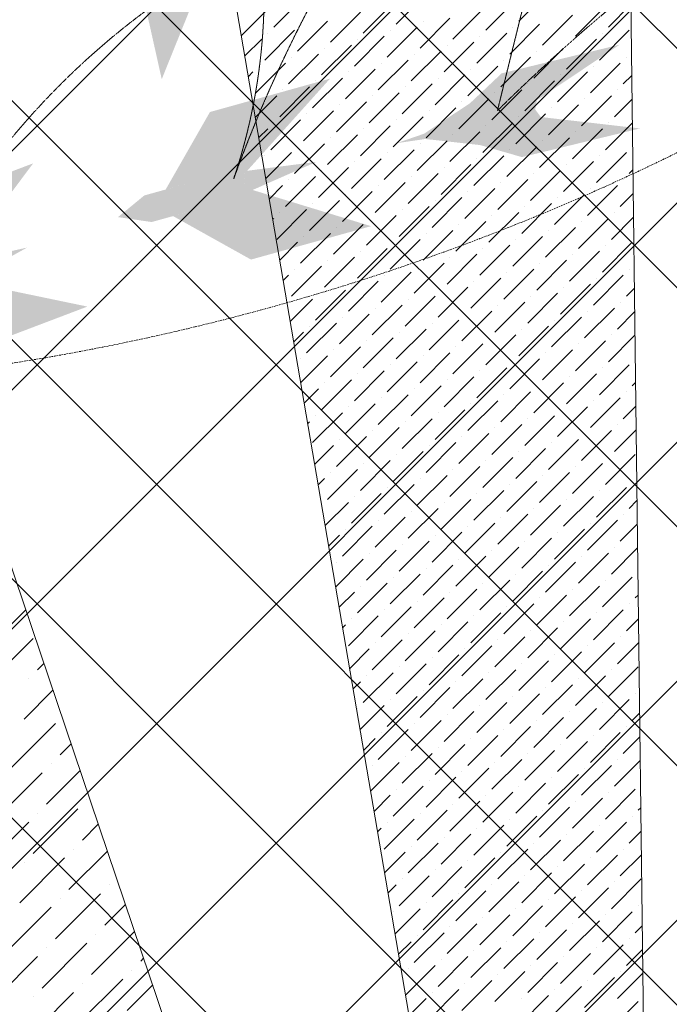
# Model space of a CAD drawing. Header units: millimetres. Extents: x 48523 to 84492, y -23473 to 14877.
# Tile 41 of 69: x 60051 to 61011, y 9131 to 10587. Entities that reach past the tile are written whole.
import ezdxf

# ---------------------------------------------------------------- set-up
doc = ezdxf.new("R2010")
doc.units = ezdxf.units.MM
doc.header["$MEASUREMENT"] = 0
doc.linetypes.add('HIDDENX2', pattern=[0.75, 0.5, -0.25])
doc.layers.get('0').update_dxf_attribs({"lineweight": 5})
doc.layers.add('A-LIGHT', color=1, linetype='Continuous', lineweight=5)
for name, color, linetype, lineweight, true_color in [('M-MEP-ELLG-CABLE', 7, 'HIDDENX2', 15, 0x055f91), ('M-MEP-ELLG-LIGHT', 5, 'Continuous', 15, 0x0000ff), ('RCP XREF$0$A-CEILING-01', 9, 'Continuous', 0, 0x808080), ('RCP XREF$0$A-CELING ELEMENT', 9, 'Continuous', 0, 0x808080)]:
    doc.layers.add(name, color=color, linetype=linetype, lineweight=lineweight, true_color=true_color)

# ---------------------------------------------------------------- blocks, each defined once
blk = doc.blocks.new('RCP XREF')
at = {"layer": 'RCP XREF$0$A-CEILING-01', "color": 8, "linetype": 'Continuous', "lineweight": 0, "true_color": 0x808080}
for p, q in [((2916.4, 3270), (13026.4, 13380)), ((4273.6, 3920), (13733.6, 13380)), ((4980.7, 3920), (14440.7, 13380)), ((5334.2, 3920), (14794.2, 13380)), ((5687.8, 3920), (15147.8, 13380)), ((6030, 6030), (13380, 13380)), ((12778.9, 7020.1), (6419, 13380)), ((11820, 8332.5), (6772.5, 13380)), ((13132.5, 7373.6), (7126.1, 13380)), ((13309.2, 7550.4), (7479.7, 13380)), ((11883.2, 9330), (7833.2, 13380)), ((13662.8, 7904), (8186.8, 13380)), ((12602.1, 6843.3), (6090, 13355.4)), ((4627.1, 3920), (11820.1, 11113))]:
    blk.add_line(p, q, dxfattribs=at)
at = {"layer": 'RCP XREF$0$A-CELING ELEMENT', "color": 8, "lineweight": 0, "true_color": 0x808080}
for p, q in [((8667, 13830), (10332.1, 8908.9)), ((10648, 8989.5), (9819.5, 13830)), ((10915.7, 13829.8), (10974, 9020))]:
    blk.add_line(p, q, dxfattribs=at)
at = {"layer": 'RCP XREF$0$A-CELING ELEMENT', "color": 8, "linetype": 'Continuous', "lineweight": 0, "true_color": 0x808080, "transparency": 33554687}
for p, q in [((10788.8, 10584.5), (10833, 10628.7)), ((10426.4, 10575.7), (10470.6, 10619.9)), ((10607.6, 10580.1), (10651.8, 10624.3)), ((10740.1, 10571.3), (10784.3, 10615.4)), ((10378.6, 10563.3), (10421.9, 10606.6)), ((10558.9, 10566.8), (10603.1, 10611)), ((10691.5, 10558), (10735.7, 10602.2)), ((10872.7, 10562.4), (10916.9, 10606.6)), ((10921.3, 10575.7), (10954.7, 10609.1)), ((10510.3, 10553.6), (10554.5, 10597.8)), ((10642.9, 10544.7), (10687.1, 10588.9)), ((10824.1, 10549.2), (10868.3, 10593.4)), ((10413.1, 10527.1), (10457.3, 10571.3)), ((10461.7, 10540.3), (10505.9, 10584.5)), ((10466.1, 10580.1), (10466.1, 10580.1)), ((10594.3, 10531.5), (10638.5, 10575.7)), ((10598.7, 10571.3), (10598.7, 10571.3)), ((10647.3, 10584.5), (10647.3, 10584.5)), ((10775.5, 10535.9), (10819.7, 10580.1)), ((10779.9, 10575.7), (10779.9, 10575.7)), ((10908.1, 10527.1), (10952.3, 10571.3)), ((10383.8, 10533.1), (10408.7, 10558)), ((10417.5, 10566.8), (10417.5, 10566.8)), ((10545.7, 10518.2), (10589.9, 10562.4)), ((10550.1, 10558), (10550.1, 10558)), ((10726.9, 10522.6), (10771.1, 10566.8)), ((10731.3, 10562.4), (10731.3, 10562.4)), ((10859.5, 10513.8), (10903.7, 10558)), ((10912.5, 10566.8), (10912.5, 10566.8)), ((10497.1, 10505), (10541.3, 10549.2)), ((10501.5, 10544.7), (10501.5, 10544.7)), ((10678.3, 10509.4), (10722.5, 10553.6)), ((10682.7, 10549.2), (10682.7, 10549.2)), ((10810.9, 10500.5), (10855, 10544.7)), ((10863.9, 10553.6), (10863.9, 10553.6)), ((10448.5, 10491.7), (10492.7, 10535.9)), ((10452.9, 10531.5), (10452.9, 10531.5)), ((10581, 10482.9), (10625.2, 10527.1)), ((10629.7, 10496.1), (10673.9, 10540.3)), ((10634.1, 10535.9), (10634.1, 10535.9)), ((10762.2, 10487.3), (10806.4, 10531.5)), ((10766.7, 10527.1), (10766.7, 10527.1)), ((10815.3, 10540.3), (10815.3, 10540.3)), ((10947.9, 10531.5), (10947.9, 10531.5)), ((10399.8, 10478.4), (10444, 10522.6)), ((10404.3, 10518.2), (10404.3, 10518.2)), ((10532.4, 10469.6), (10576.6, 10513.8)), ((10585.5, 10522.6), (10585.5, 10522.6)), ((10713.6, 10474), (10757.8, 10518.2)), ((10718, 10513.8), (10718, 10513.8)), ((10894.8, 10478.4), (10939, 10522.6)), ((10899.2, 10518.2), (10899.2, 10518.2)), ((10389, 10502.9), (10395.4, 10509.4)), ((10483.8, 10456.3), (10528, 10500.5)), ((10536.8, 10509.4), (10536.8, 10509.4)), ((10665, 10460.8), (10709.2, 10505)), ((10669.4, 10500.5), (10669.4, 10500.5)), ((10846.2, 10465.2), (10890.4, 10509.4)), ((10850.6, 10505), (10850.6, 10505)), ((10943.4, 10491.7), (10956, 10504.3)), ((10435.2, 10443.1), (10479.4, 10487.3)), ((10488.2, 10496.1), (10488.2, 10496.1)), ((10616.4, 10447.5), (10660.6, 10491.7)), ((10620.8, 10487.3), (10620.8, 10487.3)), ((10797.6, 10451.9), (10841.8, 10496.1)), ((10802, 10491.7), (10802, 10491.7)), ((10399.3, 10442.5), (10430.8, 10474)), ((10439.6, 10482.9), (10439.6, 10482.9)), ((10567.8, 10434.3), (10612, 10478.4)), ((10572.2, 10474), (10572.2, 10474)), ((10700.4, 10425.4), (10744.6, 10469.6)), ((10749, 10438.7), (10793.2, 10482.9)), ((10753.4, 10478.4), (10753.4, 10478.4)), ((10881.6, 10429.8), (10925.8, 10474)), ((10886, 10469.6), (10886, 10469.6)), ((10930.2, 10443.1), (10956.4, 10469.3)), ((10934.6, 10482.9), (10934.6, 10482.9)), ((10519.2, 10421), (10563.4, 10465.2)), ((10523.6, 10460.8), (10523.6, 10460.8)), ((10651.8, 10412.2), (10695.9, 10456.3)), ((10704.8, 10465.2), (10704.8, 10465.2)), ((10833, 10416.6), (10877.1, 10460.8)), ((10837.4, 10456.3), (10837.4, 10456.3)), ((10470.6, 10407.7), (10514.8, 10451.9)), ((10475, 10447.5), (10475, 10447.5)), ((10603.1, 10398.9), (10647.3, 10443.1)), ((10656.2, 10451.9), (10656.2, 10451.9)), ((10784.3, 10403.3), (10828.5, 10447.5)), ((10788.8, 10443.1), (10788.8, 10443.1)), ((10404.5, 10412.3), (10417.5, 10425.4)), ((10421.9, 10394.5), (10466.1, 10438.7)), ((10426.4, 10434.3), (10426.4, 10434.3)), ((10554.5, 10385.6), (10598.7, 10429.8)), ((10558.9, 10425.4), (10558.9, 10425.4)), ((10607.6, 10438.7), (10607.6, 10438.7)), ((10735.7, 10390.1), (10779.9, 10434.3)), ((10740.1, 10429.8), (10740.1, 10429.8)), ((10868.3, 10381.2), (10912.5, 10425.4)), ((10916.9, 10394.5), (10956.8, 10434.4)), ((10921.3, 10434.3), (10921.3, 10434.3)), ((10505.9, 10372.4), (10550.1, 10416.6)), ((10510.3, 10412.2), (10510.3, 10412.2)), ((10687.1, 10376.8), (10731.3, 10421)), ((10691.5, 10416.6), (10691.5, 10416.6)), ((10819.7, 10368), (10863.9, 10412.2)), ((10872.7, 10421), (10872.7, 10421)), ((10457.3, 10359.1), (10501.5, 10403.3)), ((10461.7, 10398.9), (10461.7, 10398.9)), ((10638.5, 10363.5), (10682.7, 10407.7)), ((10642.9, 10403.3), (10642.9, 10403.3)), ((10771.1, 10354.7), (10815.3, 10398.9)), ((10824.1, 10407.7), (10824.1, 10407.7)), ((10956.7, 10398.9), (10956.7, 10398.9)), ((10413.1, 10385.6), (10413.1, 10385.6)), ((10414.8, 10352), (10452.9, 10390.1)), ((10541.3, 10337), (10585.5, 10381.2)), ((10589.9, 10350.3), (10634.1, 10394.5)), ((10594.3, 10390.1), (10594.3, 10390.1)), ((10722.5, 10341.4), (10766.7, 10385.6)), ((10726.9, 10381.2), (10726.9, 10381.2)), ((10775.5, 10394.5), (10775.5, 10394.5)), ((10903.7, 10345.9), (10947.9, 10390.1)), ((10908.1, 10385.6), (10908.1, 10385.6)), ((10492.7, 10323.8), (10536.8, 10368)), ((10545.7, 10376.8), (10545.7, 10376.8)), ((10673.9, 10328.2), (10718, 10372.4)), ((10678.3, 10368), (10678.3, 10368)), ((10855, 10332.6), (10899.2, 10376.8)), ((10859.5, 10372.4), (10859.5, 10372.4)), ((10444, 10310.5), (10488.2, 10354.7)), ((10497.1, 10363.5), (10497.1, 10363.5)), ((10625.2, 10314.9), (10669.4, 10359.1)), ((10629.7, 10354.7), (10629.7, 10354.7)), ((10806.4, 10319.3), (10850.6, 10363.5)), ((10810.9, 10359.1), (10810.9, 10359.1)), ((10952.3, 10359.1), (10957.7, 10364.5)), ((10420, 10321.8), (10439.6, 10341.4)), ((10448.5, 10350.3), (10448.5, 10350.3)), ((10576.6, 10301.7), (10620.8, 10345.9)), ((10581, 10341.4), (10581, 10341.4)), ((10757.8, 10306.1), (10802, 10350.3)), ((10762.2, 10345.9), (10762.2, 10345.9)), ((10890.4, 10297.2), (10934.6, 10341.4)), ((10943.4, 10350.3), (10943.4, 10350.3)), ((10528, 10288.4), (10572.2, 10332.6)), ((10532.4, 10328.2), (10532.4, 10328.2)), ((10660.6, 10279.6), (10704.8, 10323.8)), ((10709.2, 10292.8), (10753.4, 10337)), ((10713.6, 10332.6), (10713.6, 10332.6)), ((10841.8, 10284), (10886, 10328.2)), ((10846.2, 10323.8), (10846.2, 10323.8)), ((10894.8, 10337), (10894.8, 10337)), ((10939, 10310.5), (10958.1, 10329.6)), ((10479.4, 10275.2), (10523.6, 10319.3)), ((10483.8, 10314.9), (10483.8, 10314.9)), ((10612, 10266.3), (10656.2, 10310.5)), ((10665, 10319.3), (10665, 10319.3)), ((10793.2, 10270.7), (10837.4, 10314.9)), ((10797.6, 10310.5), (10797.6, 10310.5)), ((10430.8, 10261.9), (10475, 10306.1)), ((10435.2, 10301.7), (10435.2, 10301.7)), ((10563.4, 10253.1), (10607.6, 10297.2)), ((10616.4, 10306.1), (10616.4, 10306.1)), ((10744.6, 10257.5), (10788.8, 10301.7)), ((10749, 10297.2), (10749, 10297.2)), ((10925.8, 10261.9), (10958.5, 10294.7)), ((10930.2, 10301.7), (10930.2, 10301.7)), ((10425.1, 10291.6), (10426.4, 10292.8)), ((10514.8, 10239.8), (10558.9, 10284)), ((10519.2, 10279.6), (10519.2, 10279.6)), ((10567.8, 10292.8), (10567.8, 10292.8)), ((10695.9, 10244.2), (10740.1, 10288.4)), ((10700.4, 10284), (10700.4, 10284)), ((10828.5, 10235.4), (10872.7, 10279.6)), ((10877.1, 10248.6), (10921.3, 10292.8)), ((10881.6, 10288.4), (10881.6, 10288.4)), ((10466.1, 10226.5), (10510.3, 10270.7)), ((10470.6, 10266.3), (10470.6, 10266.3)), ((10647.3, 10231), (10691.5, 10275.2)), ((10651.8, 10270.7), (10651.8, 10270.7)), ((10779.9, 10222.1), (10824.1, 10266.3)), ((10833, 10275.2), (10833, 10275.2)), ((10435.5, 10231.2), (10461.7, 10257.5)), ((10598.7, 10217.7), (10642.9, 10261.9)), ((10603.1, 10257.5), (10603.1, 10257.5)), ((10731.3, 10208.9), (10775.5, 10253.1)), ((10784.3, 10261.9), (10784.3, 10261.9)), ((10912.5, 10213.3), (10956.7, 10257.5)), ((10916.9, 10253.1), (10916.9, 10253.1)), ((10550.1, 10204.4), (10594.3, 10248.6)), ((10554.5, 10244.2), (10554.5, 10244.2)), ((10682.7, 10195.6), (10726.9, 10239.8)), ((10735.7, 10248.6), (10735.7, 10248.6)), ((10863.9, 10200), (10908.1, 10244.2)), ((10868.3, 10239.8), (10868.3, 10239.8)), ((10452.9, 10177.9), (10497.1, 10222.1)), ((10501.5, 10191.2), (10545.7, 10235.4)), ((10505.9, 10231), (10505.9, 10231)), ((10634.1, 10182.3), (10678.3, 10226.5)), ((10638.5, 10222.1), (10638.5, 10222.1)), ((10687.1, 10235.4), (10687.1, 10235.4)), ((10815.3, 10186.8), (10859.5, 10231)), ((10819.7, 10226.5), (10819.7, 10226.5)), ((10440.6, 10201), (10448.5, 10208.9)), ((10457.3, 10217.7), (10457.3, 10217.7)), ((10585.5, 10169.1), (10629.7, 10213.3)), ((10589.9, 10208.9), (10589.9, 10208.9)), ((10766.7, 10173.5), (10810.9, 10217.7)), ((10771.1, 10213.3), (10771.1, 10213.3)), ((10899.2, 10164.7), (10943.4, 10208.9)), ((10952.3, 10217.7), (10952.3, 10217.7)), ((10536.8, 10155.8), (10581, 10200)), ((10541.3, 10195.6), (10541.3, 10195.6)), ((10718, 10160.2), (10762.2, 10204.4)), ((10722.5, 10200), (10722.5, 10200)), ((10850.6, 10151.4), (10894.8, 10195.6)), ((10903.7, 10204.4), (10903.7, 10204.4)), ((10488.2, 10142.6), (10532.4, 10186.8)), ((10492.7, 10182.3), (10492.7, 10182.3)), ((10620.8, 10133.7), (10665, 10177.9)), ((10669.4, 10147), (10713.6, 10191.2)), ((10673.9, 10186.8), (10673.9, 10186.8)), ((10802, 10138.2), (10846.2, 10182.3)), ((10806.4, 10177.9), (10806.4, 10177.9)), ((10855, 10191.2), (10855, 10191.2)), ((10947.9, 10177.9), (10959.8, 10189.9)), ((10451, 10140.7), (10483.8, 10173.5)), ((10572.2, 10120.5), (10616.4, 10164.7)), ((10625.2, 10173.5), (10625.2, 10173.5)), ((10753.4, 10124.9), (10797.6, 10169.1)), ((10757.8, 10164.7), (10757.8, 10164.7)), ((10939, 10169.1), (10939, 10169.1)), ((10523.6, 10107.2), (10567.8, 10151.4)), ((10576.6, 10160.2), (10576.6, 10160.2)), ((10704.8, 10111.6), (10749, 10155.8)), ((10709.2, 10151.4), (10709.2, 10151.4)), ((10886, 10116.1), (10930.2, 10160.2)), ((10890.4, 10155.8), (10890.4, 10155.8)), ((10934.6, 10129.3), (10960.2, 10154.9)), ((10475, 10094), (10519.2, 10138.2)), ((10479.4, 10133.7), (10479.4, 10133.7)), ((10528, 10147), (10528, 10147)), ((10656.2, 10098.4), (10700.4, 10142.6)), ((10660.6, 10138.2), (10660.6, 10138.2)), ((10788.8, 10089.5), (10833, 10133.7)), ((10837.4, 10102.8), (10881.6, 10147)), ((10841.8, 10142.6), (10841.8, 10142.6)), ((10456.1, 10110.5), (10470.6, 10124.9)), ((10607.6, 10085.1), (10651.8, 10129.3)), ((10612, 10124.9), (10612, 10124.9)), ((10740.1, 10076.3), (10784.3, 10120.5)), ((10793.2, 10129.3), (10793.2, 10129.3)), ((10921.3, 10080.7), (10960.7, 10120)), ((10925.8, 10120.5), (10925.8, 10120.5)), ((10558.9, 10071.9), (10603.1, 10116.1)), ((10563.4, 10111.6), (10563.4, 10111.6)), ((10691.5, 10063), (10735.7, 10107.2)), ((10744.6, 10116.1), (10744.6, 10116.1)), ((10872.7, 10067.4), (10916.9, 10111.6)), ((10877.1, 10107.2), (10877.1, 10107.2)), ((10510.3, 10058.6), (10554.5, 10102.8)), ((10514.8, 10098.4), (10514.8, 10098.4)), ((10642.9, 10049.8), (10687.1, 10094)), ((10695.9, 10102.8), (10695.9, 10102.8)), ((10824.1, 10054.2), (10868.3, 10098.4)), ((10828.5, 10094), (10828.5, 10094)), ((10466.1, 10085.1), (10466.1, 10085.1)), ((10466.5, 10050.1), (10505.9, 10089.5)), ((10594.3, 10036.5), (10638.5, 10080.7)), ((10598.7, 10076.3), (10598.7, 10076.3)), ((10647.3, 10089.5), (10647.3, 10089.5)), ((10775.5, 10040.9), (10819.7, 10085.1)), ((10779.9, 10080.7), (10779.9, 10080.7)), ((10908.1, 10032.1), (10952.3, 10076.3)), ((10545.7, 10023.2), (10589.9, 10067.4)), ((10550.1, 10063), (10550.1, 10063)), ((10726.9, 10027.7), (10771.1, 10071.9)), ((10731.3, 10067.4), (10731.3, 10067.4)), ((10859.5, 10018.8), (10903.7, 10063)), ((10912.5, 10071.9), (10912.5, 10071.9)), ((10497.1, 10010), (10541.3, 10054.2)), ((10501.5, 10049.8), (10501.5, 10049.8)), ((10678.3, 10014.4), (10722.5, 10058.6)), ((10682.7, 10054.2), (10682.7, 10054.2)), ((10810.9, 10005.6), (10855, 10049.8)), ((10863.9, 10058.6), (10863.9, 10058.6)), ((10956.7, 10045.3), (10961.5, 10050.2)), ((10471.6, 10019.9), (10492.7, 10040.9)), ((10581, 9987.9), (10625.2, 10032.1)), ((10629.7, 10001.1), (10673.9, 10045.3)), ((10634.1, 10040.9), (10634.1, 10040.9)), ((10762.2, 9992.3), (10806.4, 10036.5)), ((10766.7, 10032.1), (10766.7, 10032.1)), ((10815.3, 10045.3), (10815.3, 10045.3)), ((10947.9, 10036.5), (10947.9, 10036.5)), ((10532.4, 9974.6), (10576.6, 10018.8)), ((10585.5, 10027.7), (10585.5, 10027.7)), ((10713.6, 9979.1), (10757.8, 10023.2)), ((10718, 10018.8), (10718, 10018.8)), ((10894.8, 9983.5), (10939, 10027.7)), ((10899.2, 10023.2), (10899.2, 10023.2)), ((10483.8, 9961.4), (10528, 10005.6)), ((10536.8, 10014.4), (10536.8, 10014.4)), ((10665, 9965.8), (10709.2, 10010)), ((10669.4, 10005.6), (10669.4, 10005.6)), ((10846.2, 9970.2), (10890.4, 10014.4)), ((10850.6, 10010), (10850.6, 10010)), ((10943.4, 9996.7), (10961.9, 10015.2)), ((10476.8, 9989.7), (10479.4, 9992.3)), ((10488.2, 10001.1), (10488.2, 10001.1)), ((10616.4, 9952.5), (10660.6, 9996.7)), ((10620.8, 9992.3), (10620.8, 9992.3)), ((10797.6, 9957), (10841.8, 10001.1)), ((10802, 9996.7), (10802, 9996.7)), ((10567.8, 9939.3), (10612, 9983.5)), ((10572.2, 9979.1), (10572.2, 9979.1)), ((10700.4, 9930.4), (10744.6, 9974.6)), ((10749, 9943.7), (10793.2, 9987.9)), ((10753.4, 9983.5), (10753.4, 9983.5)), ((10881.6, 9934.9), (10925.8, 9979.1)), ((10886, 9974.6), (10886, 9974.6)), ((10930.2, 9948.1), (10962.3, 9980.3)), ((10934.6, 9987.9), (10934.6, 9987.9)), ((10519.2, 9926), (10563.4, 9970.2)), ((10523.6, 9965.8), (10523.6, 9965.8)), ((10651.8, 9917.2), (10695.9, 9961.4)), ((10704.8, 9970.2), (10704.8, 9970.2)), ((10833, 9921.6), (10877.1, 9965.8)), ((10837.4, 9961.4), (10837.4, 9961.4)), ((10487.1, 9929.3), (10514.8, 9957)), ((10603.1, 9903.9), (10647.3, 9948.1)), ((10656.2, 9957), (10656.2, 9957)), ((10784.3, 9908.3), (10828.5, 9952.5)), ((10788.8, 9948.1), (10788.8, 9948.1)), ((10554.5, 9890.7), (10598.7, 9934.9)), ((10558.9, 9930.4), (10558.9, 9930.4)), ((10607.6, 9943.7), (10607.6, 9943.7)), ((10735.7, 9895.1), (10779.9, 9939.3)), ((10740.1, 9934.9), (10740.1, 9934.9)), ((10868.3, 9886.2), (10912.5, 9930.4)), ((10916.9, 9899.5), (10961.1, 9943.7)), ((10921.3, 9939.3), (10921.3, 9939.3)), ((10505.9, 9877.4), (10550.1, 9921.6)), ((10510.3, 9917.2), (10510.3, 9917.2)), ((10687.1, 9881.8), (10731.3, 9926)), ((10691.5, 9921.6), (10691.5, 9921.6)), ((10819.7, 9873), (10863.9, 9917.2)), ((10872.7, 9926), (10872.7, 9926)), ((10492.3, 9899.1), (10501.5, 9908.3)), ((10638.5, 9868.6), (10682.7, 9912.8)), ((10642.9, 9908.3), (10642.9, 9908.3)), ((10771.1, 9859.7), (10815.3, 9903.9)), ((10824.1, 9912.8), (10824.1, 9912.8)), ((10956.7, 9903.9), (10956.7, 9903.9)), ((10541.3, 9842), (10585.5, 9886.2)), ((10589.9, 9855.3), (10634.1, 9899.5)), ((10594.3, 9895.1), (10594.3, 9895.1)), ((10722.5, 9846.5), (10766.7, 9890.7)), ((10726.9, 9886.2), (10726.9, 9886.2)), ((10775.5, 9899.5), (10775.5, 9899.5)), ((10903.7, 9850.9), (10947.9, 9895.1)), ((10908.1, 9890.7), (10908.1, 9890.7)), ((10502.6, 9838.8), (10536.8, 9873)), ((10545.7, 9881.8), (10545.7, 9881.8)), ((10673.9, 9833.2), (10718, 9877.4)), ((10678.3, 9873), (10678.3, 9873)), ((10855, 9837.6), (10899.2, 9881.8)), ((10859.5, 9877.4), (10859.5, 9877.4)), ((10952.3, 9864.1), (10963.6, 9875.5)), ((10625.2, 9820), (10669.4, 9864.1)), ((10629.7, 9859.7), (10629.7, 9859.7)), ((10806.4, 9824.4), (10850.6, 9868.6)), ((10810.9, 9864.1), (10810.9, 9864.1)), ((10576.6, 9806.7), (10620.8, 9850.9)), ((10581, 9846.5), (10581, 9846.5)), ((10757.8, 9811.1), (10802, 9855.3)), ((10762.2, 9850.9), (10762.2, 9850.9)), ((10890.4, 9802.3), (10934.6, 9846.5)), ((10943.4, 9855.3), (10943.4, 9855.3)), ((10528, 9793.4), (10572.2, 9837.6)), ((10532.4, 9833.2), (10532.4, 9833.2)), ((10660.6, 9784.6), (10704.8, 9828.8)), ((10709.2, 9797.9), (10753.4, 9842)), ((10713.6, 9837.6), (10713.6, 9837.6)), ((10841.8, 9789), (10886, 9833.2)), ((10846.2, 9828.8), (10846.2, 9828.8)), ((10894.8, 9842), (10894.8, 9842)), ((10939, 9815.5), (10964, 9840.6)), ((10507.8, 9808.6), (10523.6, 9824.4)), ((10612, 9771.3), (10656.2, 9815.5)), ((10665, 9824.4), (10665, 9824.4)), ((10793.2, 9775.8), (10837.4, 9820)), ((10797.6, 9815.5), (10797.6, 9815.5)), ((10563.4, 9758.1), (10607.6, 9802.3)), ((10616.4, 9811.1), (10616.4, 9811.1)), ((10744.6, 9762.5), (10788.8, 9806.7)), ((10749, 9802.3), (10749, 9802.3)), ((10925.8, 9766.9), (10964.5, 9805.6)), ((10930.2, 9806.7), (10930.2, 9806.7)), ((10518.1, 9748.2), (10558.9, 9789)), ((10519.2, 9784.6), (10519.2, 9784.6)), ((10567.8, 9797.9), (10567.8, 9797.9)), ((10695.9, 9749.2), (10740.1, 9793.4)), ((10700.4, 9789), (10700.4, 9789)), ((10828.5, 9740.4), (10872.7, 9784.6)), ((10877.1, 9753.7), (10921.3, 9797.9)), ((10881.6, 9793.4), (10881.6, 9793.4)), ((10647.3, 9736), (10691.5, 9780.2)), ((10651.8, 9775.8), (10651.8, 9775.8)), ((10779.9, 9727.1), (10824.1, 9771.3)), ((10833, 9780.2), (10833, 9780.2)), ((10598.7, 9722.7), (10642.9, 9766.9)), ((10603.1, 9762.5), (10603.1, 9762.5)), ((10731.3, 9713.9), (10775.5, 9758.1)), ((10784.3, 9766.9), (10784.3, 9766.9)), ((10912.5, 9718.3), (10956.7, 9762.5)), ((10916.9, 9758.1), (10916.9, 9758.1)), ((10550.1, 9709.5), (10594.3, 9753.7)), ((10554.5, 9749.2), (10554.5, 9749.2)), ((10682.7, 9700.6), (10726.9, 9744.8)), ((10735.7, 9753.7), (10735.7, 9753.7)), ((10863.9, 9705), (10908.1, 9749.2)), ((10868.3, 9744.8), (10868.3, 9744.8)), ((10523.3, 9718), (10545.7, 9740.4)), ((10634.1, 9687.4), (10678.3, 9731.6)), ((10638.5, 9727.1), (10638.5, 9727.1)), ((10687.1, 9740.4), (10687.1, 9740.4)), ((10815.3, 9691.8), (10859.5, 9736)), ((10819.7, 9731.6), (10819.7, 9731.6)), ((10961.1, 9731.6), (10965.3, 9735.8)), ((10024.2, 9678.5), (10059.7, 9714)), ((10585.5, 9674.1), (10629.7, 9718.3)), ((10589.9, 9713.9), (10589.9, 9713.9)), ((10766.7, 9678.5), (10810.9, 9722.7)), ((10771.1, 9718.3), (10771.1, 9718.3)), ((10899.2, 9669.7), (10943.4, 9713.9)), ((10952.3, 9722.7), (10952.3, 9722.7)), ((10536.8, 9660.9), (10581, 9705)), ((10541.3, 9700.6), (10541.3, 9700.6)), ((10718, 9665.3), (10762.2, 9709.5)), ((10722.5, 9705), (10722.5, 9705)), ((10850.6, 9656.4), (10894.8, 9700.6)), ((10903.7, 9709.5), (10903.7, 9709.5)), ((10947.9, 9683), (10965.7, 9700.8)), ((10528.5, 9687.8), (10532.4, 9691.8)), ((10620.8, 9638.8), (10665, 9683)), ((10669.4, 9652), (10713.6, 9696.2)), ((10673.9, 9691.8), (10673.9, 9691.8)), ((10802, 9643.2), (10846.2, 9687.4)), ((10806.4, 9683), (10806.4, 9683)), ((10855, 9696.2), (10855, 9696.2)), ((10004.3, 9605.6), (10070.6, 9671.9)), ((10572.2, 9625.5), (10616.4, 9669.7)), ((10625.2, 9678.5), (10625.2, 9678.5)), ((10753.4, 9629.9), (10797.6, 9674.1)), ((10757.8, 9669.7), (10757.8, 9669.7)), ((10939, 9674.1), (10939, 9674.1)), ((10538.8, 9627.4), (10567.8, 9656.4)), ((10576.6, 9665.3), (10576.6, 9665.3)), ((10704.8, 9616.7), (10749, 9660.9)), ((10709.2, 9656.4), (10709.2, 9656.4)), ((10886, 9621.1), (10930.2, 9665.3)), ((10890.4, 9660.9), (10890.4, 9660.9)), ((10934.6, 9634.3), (10966.2, 9665.9)), ((10656.2, 9603.4), (10700.4, 9647.6)), ((10660.6, 9643.2), (10660.6, 9643.2)), ((10788.8, 9594.6), (10833, 9638.8)), ((10837.4, 9607.8), (10881.6, 9652)), ((10841.8, 9647.6), (10841.8, 9647.6)), ((10077.2, 9625.5), (10086.5, 9634.8)), ((10607.6, 9590.1), (10651.8, 9634.3)), ((10612, 9629.9), (10612, 9629.9)), ((10740.1, 9581.3), (10784.3, 9625.5)), ((10793.2, 9634.3), (10793.2, 9634.3)), ((10921.3, 9585.7), (10965.5, 9629.9)), ((10925.8, 9625.5), (10925.8, 9625.5)), ((10064, 9612.2), (10064, 9612.2)), ((10558.9, 9576.9), (10603.1, 9621.1)), ((10563.4, 9616.7), (10563.4, 9616.7)), ((10691.5, 9568), (10735.7, 9612.2)), ((10744.6, 9621.1), (10744.6, 9621.1)), ((10872.7, 9572.5), (10916.9, 9616.7)), ((10877.1, 9612.2), (10877.1, 9612.2)), ((10057.3, 9552.6), (10099.9, 9595.2)), ((10544, 9597.3), (10554.5, 9607.8)), ((10642.9, 9554.8), (10687.1, 9599)), ((10695.9, 9607.8), (10695.9, 9607.8)), ((10824.1, 9559.2), (10868.3, 9603.4)), ((10828.5, 9599), (10828.5, 9599)), ((10594.3, 9541.5), (10638.5, 9585.7)), ((10598.7, 9581.3), (10598.7, 9581.3)), ((10647.3, 9594.6), (10647.3, 9594.6)), ((10775.5, 9545.9), (10819.7, 9590.1)), ((10779.9, 9585.7), (10779.9, 9585.7)), ((10908.1, 9537.1), (10952.3, 9581.3)), ((10961.1, 9590.1), (10961.1, 9590.1)), ((10550.1, 9568), (10550.1, 9568)), ((10554.3, 9536.9), (10589.9, 9572.5)), ((10726.9, 9532.7), (10771.1, 9576.9)), ((10731.3, 9572.5), (10731.3, 9572.5)), ((10859.5, 9523.9), (10903.7, 9568)), ((10912.5, 9576.9), (10912.5, 9576.9)), ((10678.3, 9519.4), (10722.5, 9563.6)), ((10682.7, 9559.2), (10682.7, 9559.2)), ((10810.9, 9510.6), (10855, 9554.8)), ((10863.9, 9563.6), (10863.9, 9563.6)), ((10956.7, 9550.4), (10967.4, 9561.1)), ((10037.5, 9479.7), (10103.7, 9545.9)), ((10581, 9492.9), (10625.2, 9537.1)), ((10629.7, 9506.2), (10673.9, 9550.4)), ((10634.1, 9545.9), (10634.1, 9545.9)), ((10762.2, 9497.3), (10806.4, 9541.5)), ((10766.7, 9537.1), (10766.7, 9537.1)), ((10815.3, 9550.4), (10815.3, 9550.4)), ((10947.9, 9541.5), (10947.9, 9541.5)), ((10559.5, 9506.7), (10576.6, 9523.9)), ((10585.5, 9532.7), (10585.5, 9532.7)), ((10713.6, 9484.1), (10757.8, 9528.3)), ((10718, 9523.9), (10718, 9523.9)), ((10894.8, 9488.5), (10939, 9532.7)), ((10899.2, 9528.3), (10899.2, 9528.3)), ((10943.4, 9501.8), (10967.8, 9526.2)), ((10110.4, 9499.5), (10126.7, 9515.9)), ((10665, 9470.8), (10709.2, 9515)), ((10669.4, 9510.6), (10669.4, 9510.6)), ((10846.2, 9475.2), (10890.4, 9519.4)), ((10850.6, 9515), (10850.6, 9515)), ((10616.4, 9457.6), (10660.6, 9501.8)), ((10620.8, 9497.3), (10620.8, 9497.3)), ((10797.6, 9462), (10841.8, 9506.2)), ((10802, 9501.8), (10802, 9501.8)), ((10097.1, 9486.3), (10097.1, 9486.3)), ((10569.8, 9446.3), (10612, 9488.5)), ((10572.2, 9484.1), (10572.2, 9484.1)), ((10700.4, 9435.5), (10744.6, 9479.7)), ((10749, 9448.7), (10793.2, 9492.9)), ((10753.4, 9488.5), (10753.4, 9488.5)), ((10881.6, 9439.9), (10925.8, 9484.1)), ((10886, 9479.7), (10886, 9479.7)), ((10930.2, 9453.1), (10968.3, 9491.2)), ((10934.6, 9492.9), (10934.6, 9492.9)), ((10017.6, 9406.7), (10083.9, 9473)), ((10090.5, 9426.6), (10140.2, 9476.3)), ((10651.8, 9422.2), (10695.9, 9466.4)), ((10704.8, 9475.2), (10704.8, 9475.2)), ((10833, 9426.6), (10877.1, 9470.8)), ((10837.4, 9466.4), (10837.4, 9466.4)), ((10603.1, 9408.9), (10647.3, 9453.1)), ((10656.2, 9462), (10656.2, 9462)), ((10784.3, 9413.4), (10828.5, 9457.6)), ((10788.8, 9453.1), (10788.8, 9453.1)), ((10575, 9416.1), (10598.7, 9439.9)), ((10607.6, 9448.7), (10607.6, 9448.7)), ((10735.7, 9400.1), (10779.9, 9444.3)), ((10740.1, 9439.9), (10740.1, 9439.9)), ((10868.3, 9391.3), (10912.5, 9435.5)), ((10916.9, 9404.5), (10961.1, 9448.7)), ((10921.3, 9444.3), (10921.3, 9444.3)), ((10150.2, 9433.3), (10150.2, 9433.3)), ((10687.1, 9386.8), (10731.3, 9431)), ((10691.5, 9426.6), (10691.5, 9426.6)), ((10819.7, 9378), (10863.9, 9422.2)), ((10872.7, 9431), (10872.7, 9431)), ((10965.5, 9417.8), (10969.1, 9421.4)), ((10070.6, 9353.7), (10136.9, 9420)), ((10077.2, 9413.4), (10077.2, 9413.4)), ((10638.5, 9373.6), (10682.7, 9417.8)), ((10642.9, 9413.4), (10642.9, 9413.4)), ((10771.1, 9364.8), (10815.3, 9408.9)), ((10824.1, 9417.8), (10824.1, 9417.8)), ((10956.7, 9408.9), (10956.7, 9408.9)), ((9997.7, 9333.8), (10064, 9400.1)), ((10143.5, 9373.6), (10167, 9397)), ((10580.1, 9385.9), (10585.5, 9391.3)), ((10589.9, 9360.3), (10634.1, 9404.5)), ((10594.3, 9400.1), (10594.3, 9400.1)), ((10722.5, 9351.5), (10766.7, 9395.7)), ((10726.9, 9391.3), (10726.9, 9391.3)), ((10775.5, 9404.5), (10775.5, 9404.5)), ((10903.7, 9355.9), (10947.9, 9400.1)), ((10908.1, 9395.7), (10908.1, 9395.7)), ((10673.9, 9338.2), (10718, 9382.4)), ((10678.3, 9378), (10678.3, 9378)), ((10855, 9342.7), (10899.2, 9386.8)), ((10859.5, 9382.4), (10859.5, 9382.4)), ((10952.3, 9369.2), (10969.5, 9386.4)), ((10625.2, 9325), (10669.4, 9369.2)), ((10629.7, 9364.8), (10629.7, 9364.8)), ((10806.4, 9329.4), (10850.6, 9373.6)), ((10810.9, 9369.2), (10810.9, 9369.2)), ((10123.6, 9300.7), (10180.4, 9357.4)), ((10130.3, 9360.3), (10130.3, 9360.3)), ((10590.5, 9325.6), (10620.8, 9355.9)), ((10757.8, 9316.1), (10802, 9360.3)), ((10762.2, 9355.9), (10762.2, 9355.9)), ((10890.4, 9307.3), (10934.6, 9351.5)), ((10939, 9320.6), (10970, 9351.5)), ((10943.4, 9360.3), (10943.4, 9360.3)), ((10050.7, 9280.8), (10117, 9347.1)), ((10057.3, 9340.4), (10057.3, 9340.4)), ((10660.6, 9289.6), (10704.8, 9333.8)), ((10709.2, 9302.9), (10753.4, 9347.1)), ((10713.6, 9342.7), (10713.6, 9342.7)), ((10841.8, 9294), (10886, 9338.2)), ((10846.2, 9333.8), (10846.2, 9333.8)), ((10894.8, 9347.1), (10894.8, 9347.1)), ((10612, 9276.4), (10656.2, 9320.6)), ((10665, 9329.4), (10665, 9329.4)), ((10793.2, 9280.8), (10837.4, 9325)), ((10797.6, 9320.6), (10797.6, 9320.6)), ((10183.3, 9307.3), (10183.3, 9307.3)), ((10595.6, 9295.4), (10607.6, 9307.3)), ((10616.4, 9316.1), (10616.4, 9316.1)), ((10744.6, 9267.5), (10788.8, 9311.7)), ((10749, 9307.3), (10749, 9307.3)), ((10925.8, 9271.9), (10970, 9316.1)), ((10930.2, 9311.7), (10930.2, 9311.7)), ((10103.7, 9227.8), (10170, 9294)), ((10695.9, 9254.3), (10740.1, 9298.5)), ((10700.4, 9294), (10700.4, 9294)), ((10828.5, 9245.4), (10872.7, 9289.6)), ((10877.1, 9258.7), (10921.3, 9302.9)), ((10881.6, 9298.5), (10881.6, 9298.5)), ((10110.4, 9287.4), (10110.4, 9287.4)), ((10176.7, 9247.6), (10207.2, 9278.2)), ((10647.3, 9241), (10691.5, 9285.2)), ((10651.8, 9280.8), (10651.8, 9280.8)), ((10779.9, 9232.2), (10824.1, 9276.4)), ((10833, 9285.2), (10833, 9285.2)), ((10965.5, 9276.4), (10965.5, 9276.4)), ((10030.8, 9207.9), (10097.1, 9274.2)), ((10603.1, 9267.5), (10603.1, 9267.5)), ((10606, 9235), (10642.9, 9271.9)), ((10731.3, 9218.9), (10775.5, 9263.1)), ((10784.3, 9271.9), (10784.3, 9271.9)), ((10912.5, 9223.3), (10956.7, 9267.5)), ((10916.9, 9263.1), (10916.9, 9263.1)), ((10682.7, 9205.7), (10726.9, 9249.8)), ((10735.7, 9258.7), (10735.7, 9258.7)), ((10863.9, 9210.1), (10908.1, 9254.3)), ((10868.3, 9249.8), (10868.3, 9249.8)), ((10961.1, 9236.6), (10971.2, 9246.7)), ((10156.8, 9174.7), (10220.6, 9238.5)), ((10163.4, 9234.4), (10163.4, 9234.4)), ((10634.1, 9192.4), (10678.3, 9236.6)), ((10638.5, 9232.2), (10638.5, 9232.2)), ((10687.1, 9245.4), (10687.1, 9245.4)), ((10815.3, 9196.8), (10859.5, 9241)), ((10819.7, 9236.6), (10819.7, 9236.6)), ((10083.9, 9154.8), (10150.2, 9221.1)), ((10611.1, 9204.8), (10629.7, 9223.3)), ((10766.7, 9183.6), (10810.9, 9227.8)), ((10771.1, 9223.3), (10771.1, 9223.3)), ((10899.2, 9174.7), (10943.4, 9218.9)), ((10952.3, 9227.8), (10952.3, 9227.8)), ((10090.5, 9214.5), (10090.5, 9214.5)), ((10718, 9170.3), (10762.2, 9214.5)), ((10722.5, 9210.1), (10722.5, 9210.1)), ((10850.6, 9161.5), (10894.8, 9205.7)), ((10903.7, 9214.5), (10903.7, 9214.5)), ((10947.9, 9188), (10971.7, 9211.8)), ((10010.9, 9134.9), (10077.2, 9201.2)), ((10229.7, 9194.6), (10234, 9198.9)), ((10621.5, 9144.4), (10665, 9188)), ((10669.4, 9157), (10713.6, 9201.2)), ((10673.9, 9196.8), (10673.9, 9196.8)), ((10802, 9148.2), (10846.2, 9192.4)), ((10806.4, 9188), (10806.4, 9188)), ((10855, 9201.2), (10855, 9201.2)), ((10216.4, 9181.3), (10216.4, 9181.3)), ((10616.3, 9174.6), (10616.4, 9174.7)), ((10625.2, 9183.6), (10625.2, 9183.6)), ((10753.4, 9134.9), (10797.6, 9179.1)), ((10757.8, 9174.7), (10757.8, 9174.7)), ((10934.6, 9139.4), (10972.1, 9176.8)), ((10939, 9179.1), (10939, 9179.1)), ((10136.9, 9101.8), (10203.2, 9168.1)), ((10143.5, 9161.5), (10143.5, 9161.5)), ((10209.8, 9121.7), (10247.4, 9159.3)), ((10704.8, 9121.7), (10749, 9165.9)), ((10709.2, 9161.5), (10709.2, 9161.5)), ((10886, 9126.1), (10930.2, 9170.3)), ((10890.4, 9165.9), (10890.4, 9165.9)), ((10064, 9081.9), (10130.3, 9148.2)), ((10656.2, 9108.4), (10700.4, 9152.6)), ((10660.6, 9148.2), (10660.6, 9148.2)), ((10788.8, 9099.6), (10833, 9143.8)), ((10837.4, 9112.8), (10881.6, 9157)), ((10841.8, 9152.6), (10841.8, 9152.6)), ((10070.6, 9141.6), (10070.6, 9141.6)), ((10626.6, 9114.2), (10651.8, 9139.4)), ((10793.2, 9139.4), (10793.2, 9139.4)), ((10921.3, 9090.7), (10965.5, 9134.9))]:
    blk.add_line(p, q, dxfattribs=at)
blk = doc.blocks.new('A$Ced31c995')
at = {"layer": 'M-MEP-ELLG-LIGHT', "lineweight": 0, "true_color": 0x4e7c40}
h = blk.add_hatch(color=87, dxfattribs=at)
h.dxf.hatch_style = 1
h.paths.add_polyline_path([(10068.7, -2721.1), (10098.5, -2706.3), (9881, -2606.2), (9999.3, -2754.3)], flags=17)
h.paths.add_polyline_path([(10088.8, -2763.1), (10122.6, -2734.9), (10156.4, -2706.7), (10267.5, -2651.6), (10154.8, -2703.8), (10154.8, -2703.7), (10111.8, -2712.4), (10068.7, -2721.1), (10019, -2770.7)])
h.paths.add_polyline_path([(10019, -2770.7), (9954.4, -2801.7), (10011.7, -2800)])
h.paths.add_polyline_path([(10019, -2770.7), (10019, -2770.7), (9991.6, -2758), (9954.4, -2801.7)])
h.paths.add_polyline_path([(10068.7, -2721.1), (9999.3, -2754.3), (9991.6, -2758), (10019, -2770.7)], flags=17)
h.paths.add_polyline_path([(10088.8, -2763.1), (10019, -2770.7), (10019, -2770.7), (10011.7, -2800)])
h.paths.add_polyline_path([(10119, -2749.1), (10088.8, -2763.1), (10019.4, -2796.3), (10060.8, -2981.3)], flags=16)
h.paths.add_polyline_path([(10154.8, -2703.7), (10154.8, -2703.7), (9881, -2606.2), (10098.5, -2706.3), (10111.8, -2712.4)])
h.paths.add_polyline_path([(10154.8, -2703.7), (10151.6, -2687.9), (9881, -2606.2)])
h.paths.add_polyline_path([(10111.8, -2712.4), (10098.5, -2706.3), (10068.7, -2721.1)], flags=17)
h.paths.add_polyline_path([(10119, -2749.1), (10122.6, -2734.9), (10088.8, -2763.1)], flags=16)
h.paths.add_polyline_path([(10156.4, -2706.7), (10122.6, -2734.9), (10119, -2749.1), (10060.8, -2981.3)], flags=17)
h.paths.add_polyline_path([(10166.6, -2719.2), (10156.4, -2706.7), (10060.8, -2981.3)])
h.paths.add_polyline_path([(10267.5, -2651.6), (10156.4, -2706.7), (10166.6, -2719.2)])
h.paths.add_polyline_path([(10267.5, -2651.6), (10151.6, -2687.9), (10154.8, -2703.7), (10155, -2703.7)], flags=17)
h = blk.add_hatch(color=87, dxfattribs=at)
h.dxf.hatch_style = 1
h.paths.add_polyline_path([(10531.8, -3078.7), (10497.4, -3054.2), (10438.9, -3068.4), (10450.6, -3069.7)])
h.paths.add_polyline_path([(10531.8, -3078.7), (10531.4, -3046), (10497.4, -3054.2)])
h.paths.add_polyline_path([(10531.4, -3046), (10516.8, -3016.7), (10497.4, -3054.2)])
h.paths.add_polyline_path([(10592.6, -3031.1), (10597.9, -3024.2), (10582.6, -3006.2), (10563.5, -2972.6), (10516.8, -3016.7), (10531.4, -3046)])
h.paths.add_polyline_path([(10593.5, -3096.5), (10595.1, -3057.8), (10600.4, -3034.8), (10592.6, -3031.1), (10531.4, -3046), (10531.4, -3046), (10531.8, -3078.7)])
h.paths.add_polyline_path([(10768.2, -3054.1), (10621.5, -3037.2), (10600.4, -3034.8), (10595.1, -3057.8), (10593.5, -3096.5)])
h.paths.add_polyline_path([(10738.1, -2930.2), (10563.5, -2972.6), (10582.6, -3006.2), (10597.9, -3024.2), (10615.5, -3012.4)])
h.paths.add_polyline_path([(10621.5, -3037.2), (10613.2, -3026.1), (10601.5, -3029), (10592.6, -3031.1), (10600.4, -3034.8)])
h.paths.add_polyline_path([(10613.2, -3026.1), (10615.5, -3012.4), (10597.9, -3024.2), (10592.6, -3031.1), (10601.5, -3029)])
h.paths.add_polyline_path([(10497.4, -3054.2), (10516.8, -3016.7), (10448.7, -3061.9), (10438.9, -3068.4)])
h.paths.add_polyline_path([(10450.6, -3069.7), (10438.9, -3068.4), (10408.1, -3075.9)])
h.paths.add_polyline_path([(10448.7, -3061.9), (10408.1, -3075.9), (10438.9, -3068.4)])
at = {"layer": 'M-MEP-ELLG-LIGHT', "lineweight": 0, "true_color": 0x3b0088}
h = blk.add_hatch(color=196, dxfattribs=at)
h.dxf.hatch_style = 1
h.paths.add_polyline_path([(10370.4, -3198.6), (10195.2, -3145.1), (10186.1, -3142.4), (10187.5, -3188.3), (10192.8, -3248)])
h.paths.add_polyline_path([(10187.5, -3188.3), (10122.5, -3208.8), (10192.8, -3248)])
h.paths.add_polyline_path([(10151.7, -3153.3), (10118.1, -3172.4), (10088.2, -3180.8), (10122.5, -3208.8), (10187.5, -3188.3)])
h.paths.add_polyline_path([(10177.5, -3138.4), (10151.7, -3153.3), (10187.5, -3188.3)], flags=17)
h.paths.add_polyline_path([(10186.1, -3142.4), (10179.7, -3137.2), (10177.5, -3138.4), (10187.5, -3188.3)], flags=17)
h.paths.add_polyline_path([(10289.6, -3103.5), (10185.2, -3134.1), (10185.1, -3134.1), (10185.9, -3135.5), (10190.6, -3143.7), (10195.2, -3145.1)], flags=17)
h.paths.add_polyline_path([(10185.9, -3135.5), (10186.1, -3142.4), (10190.6, -3143.7)], flags=16)
h.paths.add_polyline_path([(10185.9, -3135.5), (10185.1, -3134.1), (10179.7, -3137.2), (10186.1, -3142.4)], flags=17)
h.paths.add_polyline_path([(10289.6, -3103.5), (10184.4, -3131.3), (10184.4, -3131.3), (10107.2, -3133.1), (10066.6, -3144.4), (10035, -3153.2), (9996.1, -3185.2), (10045.9, -3192.5), (10077.6, -3183.7), (10118.1, -3172.4), (10151.7, -3153.3), (10177.5, -3138.4), (10179.7, -3137.2), (10185.2, -3134.1)])
h.paths.add_polyline_path([(10309.7, -2980.4), (10132.1, -3029.8), (10158.4, -3083.6), (10180.9, -3123.8), (10187.2, -3116.7)])
h.paths.add_polyline_path([(10132.1, -3029.8), (10092.1, -3099.7), (10158.4, -3083.6)])
h.paths.add_polyline_path([(10158.4, -3083.6), (10092.1, -3099.7), (10077.2, -3141.4), (10107.2, -3133.1), (10175.6, -3131.5)])
h.paths.add_polyline_path([(10158.4, -3083.6), (10175.6, -3131.5), (10178.1, -3131.5), (10180.9, -3123.8)])
h.paths.add_polyline_path([(10289.6, -3103.5), (10187.2, -3116.7), (10184, -3120.2), (10184.3, -3129.7), (10184.3, -3129.6), (10184.4, -3131.3), (10184.4, -3131.3)], flags=17)
h.paths.add_polyline_path([(10184.3, -3129.6), (10180.9, -3123.8), (10178.1, -3131.5), (10184.4, -3131.3)], flags=17)
h.paths.add_polyline_path([(10184, -3120.2), (10180.9, -3123.8), (10184.3, -3129.7)], flags=17)
h.paths.add_polyline_path([(10088.2, -3180.8), (10077.6, -3183.7), (10122.5, -3208.8)])
h.paths.add_polyline_path([(10092.1, -3099.7), (10066.6, -3144.4), (10077.2, -3141.4)], flags=17)
at = {"layer": 'M-MEP-ELLG-LIGHT', "lineweight": 0, "true_color": 0xffff00}
h = blk.add_hatch(color=2, dxfattribs=at)
h.dxf.hatch_style = 1
h.paths.add_polyline_path([(9950.9, -3317.5), (9771.5, -3280.2), (9762.2, -3278.3), (9767.9, -3323.9), (9778.6, -3382.9)])
h.paths.add_polyline_path([(9767.9, -3323.9), (9705, -3350.2), (9778.6, -3382.9)])
h.paths.add_polyline_path([(9728.9, -3292.3), (9697.3, -3314.4), (9668.2, -3325.5), (9705, -3350.2), (9767.9, -3323.9)])
h.paths.add_polyline_path([(9753.4, -3275.1), (9728.9, -3292.3), (9767.9, -3323.9)], flags=17)
h.paths.add_polyline_path([(9762.2, -3278.3), (9755.4, -3273.7), (9753.4, -3275.1), (9767.9, -3323.9)], flags=17)
h.paths.add_polyline_path([(9861.8, -3230.2), (9760.6, -3270.1), (9760.5, -3270.1), (9761.5, -3271.5), (9766.8, -3279.2), (9771.5, -3280.2)], flags=17)
h.paths.add_polyline_path([(9761.5, -3271.5), (9762.2, -3278.3), (9766.8, -3279.2)], flags=16)
h.paths.add_polyline_path([(9761.5, -3271.5), (9760.5, -3270.1), (9755.4, -3273.7), (9762.2, -3278.3)], flags=17)
h.paths.add_polyline_path([(9861.8, -3230.2), (9759.5, -3267.4), (9759.5, -3267.4), (9682.8, -3276.2), (9643.4, -3291.2), (9612.7, -3302.8), (9577, -3338.2), (9627.2, -3341), (9657.9, -3329.4), (9697.3, -3314.4), (9728.9, -3292.3), (9753.4, -3275.1), (9755.4, -3273.7), (9760.6, -3270.1)])
h.paths.add_polyline_path([(9870.6, -3105.7), (9698.2, -3171.1), (9729.3, -3222.3), (9755.4, -3260.2), (9761, -3252.6)])
h.paths.add_polyline_path([(9698.2, -3171.1), (9664.8, -3244.3), (9729.3, -3222.3)])
h.paths.add_polyline_path([(9729.3, -3222.3), (9664.8, -3244.3), (9653.7, -3287.3), (9682.8, -3276.2), (9750.8, -3268.4)])
h.paths.add_polyline_path([(9729.3, -3222.3), (9750.8, -3268.4), (9753.3, -3268.1), (9755.4, -3260.2)])
h.paths.add_polyline_path([(9861.8, -3230.2), (9761, -3252.6), (9758.2, -3256.4), (9759.4, -3265.8), (9759.3, -3265.8), (9759.5, -3267.4), (9759.6, -3267.4)], flags=17)
h.paths.add_polyline_path([(9759.3, -3265.8), (9755.4, -3260.2), (9753.3, -3268.1), (9759.5, -3267.4)], flags=17)
h.paths.add_polyline_path([(9758.2, -3256.4), (9755.4, -3260.2), (9759.4, -3265.8)], flags=17)
h.paths.add_polyline_path([(9668.2, -3325.5), (9657.9, -3329.4), (9705, -3350.2)])
h.paths.add_polyline_path([(9664.8, -3244.3), (9643.4, -3291.2), (9653.7, -3287.3)], flags=17)

msp = doc.modelspace()

# ---------------------------------------------------------------- linework, layer by layer
at = {"layer": 'M-MEP-ELLG-CABLE', "color": 1, "ltscale": 5, "true_color": 0xff0000}
msp.add_lwpolyline([(62438.4, 8412, 0.813068), (62784.9, 10378.8, -0.155402), (61232.1, 10502.2, -0.133357), (59493.4, 10037.2, 0.335314), (58439.1, 10206, -0.583679), (58755.2, 9574.4, -0.293805), (57776.3, 8612.6, -0.509133), (57051.4, 7276.1, -0.503434), (56820.4, 6162.4, -0.396044), (56800, 5330.3, -0.630312), (56484, 7017.2, -0.480048), (56635.4, 8031.8, -0.564154), (56932.6, 8974.6, -0.504283), (59140.2, 11316.1, -0.692532), (60445, 11780.8, -0.633277), (62355.4, 11850.4)], format="xyb", dxfattribs=at)
at = {"layer": 'M-MEP-ELLG-CABLE', "color": 2, "lineweight": 0, "true_color": 0xffff00}
msp.add_lwpolyline([(62355.4, 11850.4, 0.443856), (61785.3, 11906.8, 0.034825), (60787.3, 11369.1, -0.148749), (60078.2, 11671.3, -0.089797), (58058.1, 10504.6, -0.379119), (57395.1, 9784, -0.562114), (57141.9, 9352.1, 0.499298), (56658.1, 5793.7, 0.315313), (57471.2, 8166.8, 0.284722), (59127.4, 9837.9, -0.625122), (59893.9, 10187.6, -0.494166), (61667.1, 10540.3, 0.31012), (63306.8, 10215.4)], format="xyb", dxfattribs=at)
at = {"layer": 'M-MEP-ELLG-CABLE', "color": 87, "lineweight": 0, "true_color": 0x4e7c40}
msp.add_lwpolyline([(63306.8, 10215.4, 0.677354), (62243.7, 10497.7, 0.651324), (61594.5, 11015, 0.094396), (60757.3, 10452.2, -0.011206), (61130.8, 11845.3, 0.459256), (60233.2, 10751.8, -0.296452), (59720.7, 11149.5, 0.112691), (58754.4, 11071.7, 0.832966), (58428.1, 10859, -0.04083), (57801.3, 9441.7, 0.329996), (56790.7, 8452.7, -0.109087), (56948.8, 6742.9)], format="xyb", dxfattribs=at)
at = {"layer": 'M-MEP-ELLG-CABLE', "color": 196, "lineweight": 0, "true_color": 0x3b0088}
msp.add_lwpolyline([(56948.8, 6742.9, -0.880268), (56516.6, 6424.4, 0.521761), (56537.5, 7526.8, -0.597619), (57226, 7720, -0.431337), (57221.3, 8504.8, -0.859942), (58079.3, 8980.6, 0.149228), (58393.7, 9275, 0.395521), (57723, 10177.1, -0.3716), (59235.2, 10453.1, 0.076989), (59564.3, 11492.1, -0.506403), (60367.2, 10351.4, -0.236736), (61694.4, 11609.3)], format="xyb", dxfattribs=at)

# ---------------------------------------------------------------- block references
msp.add_blockref('RCP XREF', (50000, 0))
at = {"layer": 'A-LIGHT', "color": 1}
msp.add_blockref('A$Ced31c995', (50200, 13480), dxfattribs=at)

doc.saveas('drawing.dxf')
